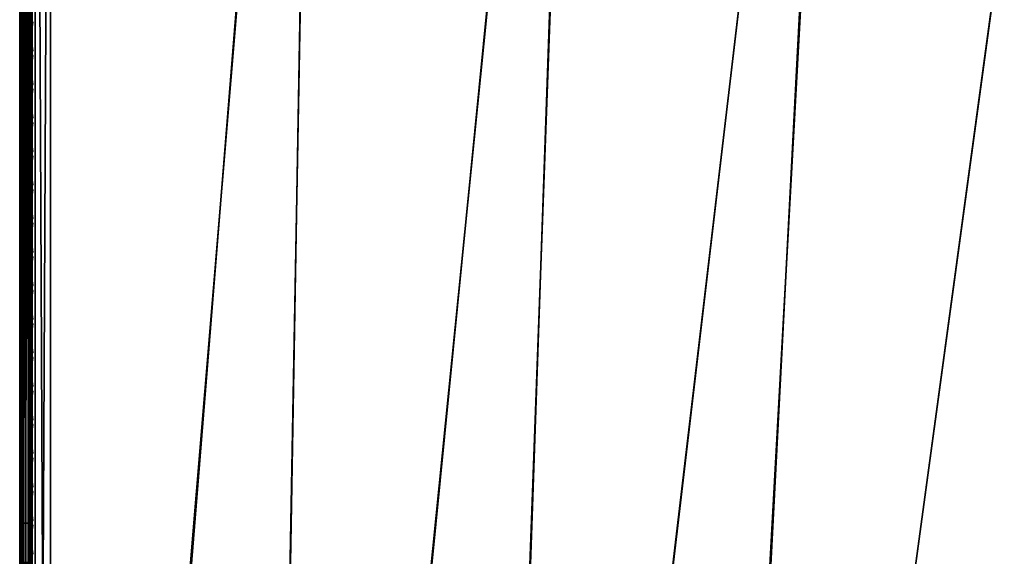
# Model space of a CAD drawing. Header units: inches. Extents: x 0 to 31.9, y -32.8 to 0.
# Tile 22 of 75: x 0 to 8, y -13.3 to -9. Entities that reach past the tile are written whole.
import ezdxf

# ---------------------------------------------------------------- set-up
doc = ezdxf.new("R2010")
doc.units = ezdxf.units.IN
doc.header["$LTSCALE"] = 0.03937
doc.header["$MEASUREMENT"] = 0
for name, color, linetype in [('A-FURN-3-ST', 151, 'Continuous'), ('A-FURN-3-ST-SEAM', 250, 'Continuous'), ('A-FURN-3-STITCH', 15, 'Continuous')]:
    doc.layers.add(name, color=color, linetype=linetype)

msp = doc.modelspace()

# ---------------------------------------------------------------- meshes
at = {"layer": 'A-FURN-3-ST'}
mesh = msp.add_polyface(dxfattribs=at)
corners = [(6.6975, -1.4634, 18), (8.8741, -1.4486, 17.9626), (6.7276, -1.1805, 17.9626), (4.5529, -1.27, 18), (4.5732, -0.9862, 17.9626), (2.4029, -1.1505, 18), (2.4133, -0.8661, 17.9626), (0.2502, -0.8904, 17.9789), (0.2504, -0.6842, 17.9163), (2.423, -0.6011, 17.8528), (0.2505, -0.494, 17.8148), (2.4312, -0.3735, 17.6781), (0.2507, -0.3274, 17.6781), (0.2508, -0.1906, 17.5116), (2.4374, -0.1988, 17.4505), (0.2509, -0.0889, 17.3215), (2.4412, -0.0888, 17.1854), (0.251, -0.0262, 17.1153), (2.4421, -0.0512, 16.9008), (0.251, -0.0049, 16.9008), (6.8094, -0.407, 17.1854), (8.9878, -0.6412, 16.9008), (6.8131, -0.3695, 16.9008), (4.628, -0.2104, 17.1854), (4.6303, -0.1728, 16.9008), (6.798, -0.5164, 17.4505), (4.6204, -0.3201, 17.4505), (6.7796, -0.6903, 17.6781), (4.6081, -0.4945, 17.6781), (6.7556, -0.9168, 17.8528), (4.592, -0.7217, 17.8528), (6.814, -0.3608, 5.5004), (4.6309, -0.164, 5.5004), (2.4424, -0.0424, 5.5004), (0.251, 0.0039, 5.5004), (6.8101, -0.3985, 5.3089), (4.6284, -0.2019, 5.3089), (2.4412, -0.0803, 5.3089), (0.2509, -0.0341, 5.309), (8.9459, -0.938, 5.0381), (6.7612, -0.858, 5), (6.7815, -0.6676, 5.0381), (4.5953, -0.6628, 5), (4.6091, -0.4718, 5.0381), (4.6207, -0.31, 5.1466), (6.7987, -0.5063, 5.1466), (2.4241, -0.5421, 5), (2.4312, -0.3508, 5.0381), (2.4372, -0.1886, 5.1466), (0.25, -0.4961, 5), (0.2504, -0.3047, 5.0381), (0.2507, -0.1424, 5.1466), (8.919, -1.1276, 5), (5.2701, -27.8952, 5), (3.6033, -27.6896, 5), (1.9287, -27.5614, 5), (0.25, -27.5109, 5), (5.3555, -27.3013, 18), (8.8343, -1.7304, 18), (3.6603, -27.0923, 18), (1.9573, -26.962, 18)]
mesh.append_faces([[corners[k] for k in face] for face in [(0, 1, 2), (0, 2, 3), (3, 2, 4), (3, 4, 5), (5, 4, 6), (5, 6, 7), (8, 6, 9), (10, 9, 11), (10, 11, 12), (12, 11, 13), (13, 11, 14), (13, 14, 15), (15, 14, 16), (15, 16, 17), (17, 16, 18), (17, 18, 19), (20, 21, 22), (20, 22, 23), (23, 22, 24), (23, 24, 16), (16, 24, 18), (25, 20, 23, 26), (26, 23, 16, 14), (27, 25, 26, 28), (28, 26, 14, 11), (29, 27, 28, 30), (30, 28, 11, 9), (2, 29, 30, 4), (4, 30, 9, 6), (22, 31, 24), (24, 31, 32), (24, 32, 18), (18, 32, 33), (18, 33, 19), (19, 33, 34), (31, 35, 36), (31, 36, 32), (32, 36, 37), (32, 37, 33), (33, 37, 38), (33, 38, 34), (39, 40, 41), (40, 42, 41), (41, 42, 43), (41, 43, 44, 45), (45, 44, 36, 35), (42, 46, 43), (43, 46, 47), (43, 47, 48, 44), (44, 48, 37, 36), (46, 49, 47), (47, 49, 50), (47, 50, 48), (48, 50, 51), (48, 51, 37), (37, 51, 38), (52, 53, 40), (40, 54, 42), (42, 55, 46), (46, 56, 49), (57, 58, 0), (59, 0, 3), (60, 3, 5)]])
mesh = msp.add_polyface(dxfattribs=at)
corners = [(0.0335, -0.4961, 5.125), (0.125, -27.5109, 5.0335), (0.0335, -27.5109, 5.125), (0, -0.4961, 5.25), (0, -27.5109, 5.25), (0, -27.6065, 5.269), (0.0063, -27.5835, 5.2033), (0.0731, -27.6123, 5.0856), (0.0062, -27.8151, 5.4744), (0.0332, -27.8854, 5.5), (0, -27.7609, 5.5), (0, -27.7418, 5.4043), (0, -27.6876, 5.3232), (0.0062, -27.7609, 5.3249), (0.0062, -27.7979, 5.3961), (0.0062, -27.6519, 5.2291), (0.0062, -27.7122, 5.2704), (0.0728, -27.792, 5.1794), (0.0727, -27.86, 5.2555), (0.0729, -27.7078, 5.1217), (0.1039, -27.6185, 5.0602), (0.1037, -27.7198, 5.0985), (0.1035, -27.8092, 5.1597), (0.0332, -27.8854, 16.9), (0, -27.7609, 16.9), (0, -27.7445, 17.0658), (0.0062, -27.7988, 17.0766), (0.0731, -27.1111, 17.9069), (0.125, -26.9109, 17.9665), (0.0335, -26.9109, 17.875), (0.0063, -27.0875, 17.7881), (0, -26.9109, 17.75), (0, -27.0767, 17.7337), (0.0062, -27.2573, 17.7365), (0, -27.2361, 17.6853), (0.0062, -27.4138, 17.6527), (0, -27.383, 17.6066), (0.0062, -27.5511, 17.5402), (0, -27.5119, 17.501), (0.0062, -27.6635, 17.4029), (0, -27.6175, 17.3722), (0.0062, -27.7472, 17.2464), (0, -27.6961, 17.2253), (0.0727, -27.7641, 17.4701), (0.1034, -27.7858, 17.4847), (0.1035, -27.6551, 17.6443), (0.0728, -27.6366, 17.6257), (0.1036, -27.4956, 17.7751), (0.0729, -27.481, 17.7533), (0.1037, -27.3137, 17.8725), (0.073, -27.3037, 17.8484), (0.1039, -27.1162, 17.9326), (0.0727, -27.8589, 17.2927), (0.0335, -1.1049, 17.875), (0.125, -1.1049, 17.9665), (0, -0.2549, 16.9007), (0, -0.2461, 5.5002), (0, -1.1049, 17.75)]
mesh.append_faces([[corners[k] for k in face] for face in [(0, 1, 2), (3, 2, 4), (5, 4, 6), (6, 4, 2), (6, 2, 7), (7, 2, 1), (8, 9, 10), (8, 10, 11), (12, 13, 11), (11, 13, 14), (11, 14, 8), (5, 15, 12), (12, 15, 16), (12, 16, 13), (13, 16, 17, 18), (15, 5, 6), (15, 6, 7, 19), (19, 7, 20, 21), (19, 21, 22, 17), (17, 16, 15, 19), (10, 23, 24), (25, 24, 26), (26, 24, 23), (27, 28, 29), (27, 29, 30), (30, 29, 31), (30, 31, 32), (30, 32, 33), (33, 32, 34), (33, 34, 35), (35, 34, 36), (35, 36, 37), (37, 36, 38), (37, 38, 39), (39, 38, 40), (39, 40, 41), (41, 40, 42), (41, 42, 26), (26, 42, 25), (43, 44, 45, 46), (46, 45, 47, 48), (48, 47, 49, 50), (50, 49, 51, 27), (41, 52, 43, 39), (39, 43, 46, 37), (37, 46, 48, 35), (35, 48, 50, 33), (33, 50, 27, 30), (53, 31, 29), (54, 29, 28), (5, 12, 4), (4, 12, 11), (4, 11, 10), (24, 55, 10), (10, 56, 4), (25, 31, 24), (24, 31, 57), (25, 42, 31), (31, 42, 40), (31, 40, 38), (38, 36, 31), (31, 36, 34), (31, 34, 32)]])
mesh = msp.add_polyface(dxfattribs=at)
corners = [(0.2502, -0.8904, 17.9789), (2.4133, -0.8661, 17.9626), (0.2504, -0.6842, 17.9163), (2.423, -0.6011, 17.8528), (0.2505, -0.494, 17.8148), (0.25, -1.1049, 18), (2.4029, -1.1505, 18), (0.25, -0.4961, 5), (0.25, -27.5109, 5), (0.125, -0.4961, 5.0335), (0.125, -27.5109, 5.0335), (0.0335, -0.4961, 5.125), (0.0335, -27.5109, 5.125), (0, -0.4961, 5.25), (0.1042, -0.3227, 5.0815), (0.1736, -0.3093, 5.0492), (0.2504, -0.3047, 5.0381), (0.0734, -0.3327, 5.1056), (0.0063, -0.3791, 5.2177), (0, -0.4004, 5.2691), (0, -0.9391, 17.7337), (0, -1.1049, 17.75), (0.0063, -0.9283, 17.7881), (0.0335, -1.1049, 17.875), (0.0733, -0.9047, 17.9071), (0.125, -1.1049, 17.9665), (0.1041, -0.8996, 17.9328), (0.1734, -0.8927, 17.9671), (0.1736, -0.6888, 17.9052), (0.1042, -0.7021, 17.8729), (0.1737, -0.5007, 17.8048), (0.1042, -0.5201, 17.7758), (0.1738, -0.3358, 17.6697), (0.1043, -0.3605, 17.6449), (0.2507, -0.3274, 17.6781), (0.0063, -0.3522, 17.4035), (0, -0.3984, 17.3726), (0.0063, -0.4648, 17.5406), (0, -0.5041, 17.5012), (0.0063, -0.602, 17.6531), (0, -0.6329, 17.6069), (0.0063, -0.7586, 17.7366), (0, -0.7798, 17.6853), (0.0734, -0.7121, 17.8487), (0.0734, -0.5346, 17.754), (0.0735, -0.379, 17.6265), (0.0735, -0.2512, 17.471), (0, -26.9109, 17.75), (0.0335, -26.9109, 17.875), (0.125, -26.9109, 17.9665), (0, -27.5109, 5.25), (0, -0.2461, 5.5002), (0, -0.2651, 5.4045), (0, -0.3193, 5.3233), (0, -27.7609, 5.5), (0, -0.2549, 16.9007), (0, -27.7609, 16.9), (0, -0.2713, 17.0664), (0, -0.3198, 17.2257), (0.25, -26.9109, 18)]
mesh.append_faces([[corners[k] for k in face] for face in [(0, 1, 2), (2, 3, 4), (0, 5, 6), (7, 8, 9), (9, 10, 11), (11, 12, 13), (14, 15, 9), (9, 15, 7), (7, 15, 16), (14, 9, 17), (17, 9, 11), (17, 11, 18), (18, 11, 13), (18, 13, 19), (20, 21, 22), (22, 21, 23), (22, 23, 24), (24, 23, 25), (24, 25, 26), (26, 25, 27), (26, 27, 28, 29), (29, 28, 30, 31), (31, 30, 32, 33), (34, 32, 4), (4, 32, 30), (4, 30, 2), (2, 30, 28), (2, 28, 0), (0, 28, 27), (0, 27, 5), (5, 27, 25), (35, 36, 37), (37, 36, 38), (37, 38, 39), (39, 38, 40), (39, 40, 41), (41, 40, 42), (41, 42, 22), (22, 42, 20), (41, 22, 24, 43), (43, 24, 26, 29), (43, 29, 31, 44), (44, 31, 33, 45), (41, 43, 44, 39), (39, 44, 45, 37), (37, 45, 46, 35), (21, 47, 23), (23, 48, 25), (25, 49, 5), (50, 51, 13), (13, 52, 53), (54, 55, 51), (56, 21, 55), (55, 21, 57), (57, 21, 58), (58, 21, 36), (36, 21, 38), (38, 21, 40), (40, 21, 42), (42, 21, 20), (53, 19, 13), (59, 6, 5)]])
mesh = msp.add_polyface(dxfattribs=at)
corners = [(15.1718, -2.9693, 18), (15.2407, -2.6932, 17.9626), (13.0739, -2.4838, 18), (13.1332, -2.2055, 17.9626), (10.9605, -2.0707, 18), (11.0101, -1.7904, 17.9626), (8.8343, -1.7304, 18), (8.8741, -1.4486, 17.9626), (6.6975, -1.4634, 18), (13.295, -1.4447, 17.1854), (15.438, -1.902, 16.9008), (13.3028, -1.4079, 16.9008), (11.1455, -1.0245, 17.1854), (11.1519, -0.9874, 16.9008), (8.9828, -0.6785, 17.1854), (8.9878, -0.6412, 16.9008), (6.8094, -0.407, 17.1854), (15.4023, -2.0453, 17.4505), (15.4289, -1.9385, 17.1854), (13.2722, -1.5523, 17.4505), (11.1264, -1.1329, 17.4505), (8.9675, -0.7874, 17.4505), (6.798, -0.5164, 17.4505), (15.36, -2.2149, 17.6781), (13.2358, -1.7233, 17.6781), (11.096, -1.305, 17.6781), (8.9431, -0.9605, 17.6781), (6.7796, -0.6903, 17.6781), (15.3049, -2.4359, 17.8528), (13.1884, -1.9461, 17.8528), (11.0564, -1.5293, 17.8528), (8.9113, -1.1861, 17.8528), (6.7556, -0.9168, 17.8528), (6.7276, -1.1805, 17.9626), (15.4401, -1.8935, 5.5004), (13.3046, -1.3993, 5.5004), (11.1534, -0.9788, 5.5004), (8.989, -0.6325, 5.5004), (6.8131, -0.3695, 16.9008), (6.814, -0.3608, 5.5004), (13.2967, -1.4364, 5.3089), (15.4309, -1.9303, 5.3089), (15.4047, -2.0354, 5.1466), (13.2742, -1.5424, 5.1466), (15.3654, -2.1929, 5.0381), (13.2404, -1.7011, 5.0381), (13.2005, -1.8883, 5), (15.3191, -2.3786, 5), (11.0663, -1.4711, 5), (11.0997, -1.2826, 5.0381), (11.128, -1.1229, 5.1466), (11.1468, -1.0162, 5.3089), (8.9838, -0.6701, 5.3089), (6.8101, -0.3985, 5.3089), (8.919, -1.1276, 5), (8.9459, -0.938, 5.0381), (8.9686, -0.7774, 5.1466), (6.7612, -0.858, 5), (6.7815, -0.6676, 5.0381), (6.7987, -0.5063, 5.1466), (8.5662, -28.5369, 5), (6.9256, -28.1779, 5), (5.2701, -27.8952, 5), (7.0392, -27.5887, 18), (5.3555, -27.3013, 18)]
mesh.append_faces([[corners[k] for k in face] for face in [(0, 1, 2), (2, 1, 3), (2, 3, 4), (4, 3, 5), (4, 5, 6), (6, 5, 7), (6, 7, 8), (9, 10, 11), (9, 11, 12), (12, 11, 13), (12, 13, 14), (14, 13, 15), (14, 15, 16), (17, 18, 9, 19), (19, 9, 12, 20), (20, 12, 14, 21), (21, 14, 16, 22), (23, 17, 19, 24), (24, 19, 20, 25), (25, 20, 21, 26), (26, 21, 22, 27), (28, 23, 24, 29), (29, 24, 25, 30), (30, 25, 26, 31), (31, 26, 27, 32), (1, 28, 29, 3), (3, 29, 30, 5), (5, 30, 31, 7), (7, 31, 32, 33), (11, 34, 35), (11, 35, 13), (13, 35, 36), (13, 36, 15), (15, 36, 37), (15, 37, 38), (38, 37, 39), (40, 41, 42, 43), (43, 42, 44, 45), (45, 44, 46), (46, 44, 47), (46, 48, 45), (45, 48, 49), (45, 49, 50, 43), (43, 50, 51, 40), (40, 51, 35), (35, 51, 36), (36, 51, 52), (36, 52, 37), (37, 52, 53), (37, 53, 39), (48, 54, 49), (49, 54, 55), (49, 55, 56, 50), (50, 56, 52, 51), (54, 57, 55), (55, 58, 59, 56), (56, 59, 53, 52), (35, 34, 40), (47, 60, 46), (46, 61, 48), (48, 62, 54), (63, 2, 4), (64, 4, 6)]])
mesh = msp.add_polyface(dxfattribs=at)
corners = [(13.2005, -1.8883, 5), (8.5662, -28.5369, 5), (6.9256, -28.1779, 5), (11.0663, -1.4711, 5), (5.2701, -27.8952, 5), (6.7612, -0.858, 5), (3.6033, -27.6896, 5), (4.5953, -0.6628, 5), (1.9287, -27.5614, 5), (2.4241, -0.5421, 5), (0.25, -27.5109, 5), (0.125, -0.4961, 5.0335), (0.125, -27.5109, 5.0335), (0.0731, -27.6123, 5.0856), (0.1039, -27.6185, 5.0602), (0.173, -27.6268, 5.0261), (0.1727, -27.736, 5.0674), (0.1037, -27.7198, 5.0985), (0.1725, -27.8324, 5.1333), (0.1035, -27.8092, 5.1597), (0.2493, -27.7022, 5.0381), (0.2488, -27.8644, 5.1464), (0.1034, -27.7858, 17.4847), (0.1722, -27.815, 17.5042), (0.1724, -27.6799, 17.6691), (0.1035, -27.6551, 17.6443), (0.1726, -27.5151, 17.8043), (0.1036, -27.4956, 17.7751), (0.1728, -27.3271, 17.9049), (0.1037, -27.3137, 17.8725), (0.1731, -27.1231, 17.9669), (0.1039, -27.1162, 17.9326), (0.125, -26.9109, 17.9665), (0.25, -26.9109, 18), (0.2497, -27.1254, 17.9788), (0.2493, -27.3318, 17.9162), (0.249, -27.5219, 17.8145), (0.2488, -27.6887, 17.6778), (0.2486, -27.8253, 17.5111), (0.0731, -27.1111, 17.9069), (0.25, -1.1049, 18), (7.9526, -28.0702, 17.9625), (7.0392, -27.5887, 18), (6.4294, -27.7645, 17.9625), (5.3555, -27.3013, 18), (4.8945, -27.5238, 17.9625), (3.6603, -27.0923, 18), (3.3508, -27.3486, 17.9625), (1.9573, -26.962, 18), (1.8011, -27.2391, 17.9625), (1.788, -27.5041, 17.8526), (1.7768, -27.7316, 17.6778), (1.7682, -27.9062, 17.45), (3.3056, -27.8396, 17.6778), (3.3265, -27.6128, 17.8526), (4.8285, -28.0125, 17.6778), (4.859, -27.7868, 17.8526), (6.3827, -28.0257, 17.8526), (3.5845, -27.88, 5.0381), (1.9189, -27.7524, 5.0381), (8.7077, -27.9539, 18), (13.0739, -2.4838, 18), (10.9605, -2.0707, 18), (6.6975, -1.4634, 18), (4.5529, -1.27, 18), (2.4029, -1.1505, 18)]
mesh.append_faces([[corners[k] for k in face] for face in [(0, 1, 2), (3, 2, 4), (5, 4, 6), (7, 6, 8), (9, 8, 10), (11, 10, 12), (13, 12, 14), (14, 12, 15), (14, 15, 16, 17), (17, 16, 18, 19), (12, 10, 15), (15, 10, 20), (15, 20, 16), (16, 20, 21), (16, 21, 18), (22, 23, 24, 25), (25, 24, 26, 27), (27, 26, 28, 29), (29, 28, 30, 31), (31, 30, 32), (32, 30, 33), (33, 30, 34), (34, 30, 35), (35, 30, 28), (35, 28, 36), (36, 28, 26), (36, 26, 37), (37, 26, 24), (37, 24, 38), (38, 24, 23), (31, 32, 39), (40, 32, 33), (41, 42, 43), (43, 42, 44), (43, 44, 45), (45, 44, 46), (45, 46, 47), (47, 46, 48), (47, 48, 49), (49, 48, 34), (49, 34, 35), (48, 33, 34), (49, 35, 50), (50, 35, 36), (50, 36, 51), (51, 36, 37), (51, 37, 38), (51, 38, 52), (51, 53, 54, 50), (50, 54, 47, 49), (53, 55, 56, 54), (54, 56, 45, 47), (56, 57, 43, 45), (6, 58, 59), (6, 59, 8), (8, 59, 20), (8, 20, 10), (59, 21, 20), (60, 61, 42), (42, 62, 44), (44, 63, 46), (46, 64, 48), (48, 65, 33)]])
at = {"layer": 'A-FURN-3-ST-SEAM'}
mesh = msp.add_polyface(dxfattribs=at)
corners = [(0.0962, -17.3859, 17.9191), (0.1, -22.1479, 17.9), (0.1, -17.3859, 17.9), (0.0965, -26.91, 17.8826), (0.1, -26.91, 17.9), (0.0965, -27.0047, 17.878), (0.1, -27.0064, 17.8952), (0.1, -27.0951, 17.8825), (0.0965, -27.0999, 17.8639), (0.1, -27.1032, 17.881), (0.1, -27.2772, 17.8301), (0.0965, -27.286, 17.8078), (0.1, -27.2927, 17.8239), (0.1, -13.0301, 17.9), (0.0962, -13.0301, 17.9191), (0.0962, -17.3859, 17.8809), (0.1, -1.1034, 17.9), (0.0965, -1.1034, 17.8826), (0.0965, -0.1207, 16.9008), (0.1, -0.0946, 5.5003), (0.1, -0.099, 11.2005), (0.1, -0.1034, 16.9008), (0.0965, -0.1374, 17.0797), (0.1, -0.1203, 17.0828), (0.0965, -0.1899, 17.2623), (0.1, -0.1738, 17.2687), (0.0965, -0.2812, 17.4381), (0.1, -0.2667, 17.4476), (0.0965, -0.4088, 17.595), (0.1, -0.3966, 17.6073), (0.0965, -0.5659, 17.7223), (0.1, -0.5565, 17.7369), (0.0965, -0.7418, 17.8137), (0.1, -0.7354, 17.8298), (0.0965, -0.9243, 17.866), (0.1, -0.9213, 17.8831), (23.1228, -23.5631, 17.8538), (18.357, -31.8091, 17.8563), (23.1087, -23.555, 17.8646), (18.345, -31.8022, 17.8675), (23.0993, -23.5495, 17.8809), (20.715, -27.6717, 17.9), (23.096, -23.5476, 17.9), (23.1393, -23.5727, 17.85), (18.3715, -31.8174, 17.8505), (23.1793, -23.5957, 17.9192), (18.4203, -31.8456, 17.9045), (23.1826, -23.5976, 17.9), (18.4189, -31.8448, 17.8868), (23.1793, -23.5957, 17.8809), (23.1699, -23.5903, 17.8647), (18.4008, -31.8344, 17.8588), (23.1559, -23.5822, 17.8538), (18.3868, -31.8263, 17.8515), (23.1699, -23.5903, 17.9354), (18.4161, -31.8432, 17.9217), (23.1559, -23.5822, 17.9462), (18.4071, -31.838, 17.9362), (23.1393, -23.5726, 17.95), (18.3942, -31.8306, 17.9459), (23.1227, -23.5631, 17.9462), (18.3638, -31.813, 17.9472), (23.1087, -23.555, 17.9354), (18.3502, -31.8052, 17.939), (23.0993, -23.5495, 17.9191), (18.3401, -31.7993, 17.9255), (25.2772, -19.7773, 17.8809), (25.2866, -19.7827, 17.8646), (25.3007, -19.7909, 17.8538), (25.3172, -19.8004, 17.85), (25.3338, -19.81, 17.8538), (25.3478, -19.8181, 17.8647), (25.3572, -19.8235, 17.8809), (25.3605, -19.8254, 17.9), (25.3572, -19.8235, 17.9192), (25.3478, -19.8181, 17.9354), (25.3338, -19.81, 17.9462), (25.3172, -19.8004, 17.95), (25.3006, -19.7908, 17.9462), (25.2866, -19.7827, 17.9354), (25.2772, -19.7773, 17.9191), (25.2739, -19.7754, 17.9)]
mesh.append_faces([[corners[k] for k in face] for face in [(0, 1, 2), (3, 2, 1), (3, 1, 4), (5, 4, 6), (5, 6, 7), (8, 7, 9), (8, 9, 10), (11, 10, 12), (13, 14, 2), (15, 13, 2), (16, 13, 17), (16, 14, 13), (18, 19, 20), (18, 20, 21), (22, 21, 23), (24, 23, 25), (26, 25, 27), (28, 27, 29), (30, 29, 31), (32, 31, 33), (34, 33, 35), (17, 35, 16), (36, 37, 38), (38, 39, 40), (41, 42, 40), (36, 43, 44), (45, 46, 47), (47, 48, 49), (49, 48, 50), (50, 51, 52), (52, 53, 43), (45, 54, 55), (54, 56, 57), (56, 58, 59), (58, 60, 61), (60, 62, 63), (62, 64, 65), (64, 42, 41), (42, 66, 40), (40, 67, 38), (38, 68, 36), (36, 69, 43), (43, 70, 52), (52, 71, 50), (50, 72, 49), (49, 73, 47), (47, 74, 45), (45, 75, 54), (54, 76, 56), (56, 77, 58), (58, 78, 60), (60, 79, 62), (62, 80, 64), (64, 81, 42)]])
mesh = msp.add_polyface(dxfattribs=at)
corners = [(0.0655, -1.1034, 17.9472), (0.0691, -13.0301, 17.9462), (0.0812, -1.1034, 17.939), (0.0854, -13.0301, 17.9354), (0.0929, -1.1034, 17.9255), (0.0962, -13.0301, 17.9191), (0.1, -1.1034, 17.9), (0.0929, -0.9165, 17.9082), (0.1, -0.9213, 17.8831), (0.0929, -0.726, 17.8536), (0.1, -0.7354, 17.8298), (0.0929, -0.5425, 17.7582), (0.1, -0.5565, 17.7369), (0.0655, -0.5307, 17.7763), (0.0304, -0.5314, 17.7752), (0.0304, -0.7185, 17.8725), (0.0655, -0.718, 17.8737), (0.0304, -0.9128, 17.9282), (0.0655, -0.9125, 17.9294), (0.0304, -1.1034, 17.9459), (0.0155, -0.5367, 17.7671), (0.0155, -0.7221, 17.8635), (0.0155, -0.9145, 17.9187), (0.0155, -1.1034, 17.9362), (0.0051, -0.5446, 17.755), (0.0051, -0.7274, 17.85), (0.0051, -0.9172, 17.9044), (0.0051, -1.1034, 17.9217), (0.0019, -0.5637, 17.7258), (0.0228, -0.579, 17.7024), (0.0228, -0.7505, 17.7915), (0.0019, -0.7402, 17.8176), (0.0228, -0.9286, 17.8426), (0.0019, -0.9235, 17.8701), (0.0228, -1.1034, 17.8588), (0.0019, -1.1034, 17.8868), (0.0228, -0.4257, 17.5781), (0.039, -0.4308, 17.5729), (0.039, -0.583, 17.6962), (0.039, -0.7532, 17.7847), (0.039, -0.93, 17.8354), (0.039, -1.1034, 17.8515), (0.0567, -0.4316, 17.5722), (0.0567, -0.5835, 17.6954), (0.0567, -0.7536, 17.7838), (0.0567, -0.9301, 17.8344), (0.0567, -1.1034, 17.8505), (0.0872, -0.5742, 17.7097), (0.0965, -0.5659, 17.7223), (0.0965, -0.7418, 17.8137), (0.0872, -0.7473, 17.7996), (0.0965, -0.9243, 17.866), (0.0872, -0.927, 17.8512), (0.0965, -1.1034, 17.8826), (0.0872, -1.1034, 17.8675), (0.0812, -0.914, 17.9214), (0.0812, -0.721, 17.8661), (0.0812, -0.5351, 17.7695), (0.0003, -1.1034, 17.9045), (0.0003, -0.9203, 17.8875), (0.0734, -1.1034, 17.8563), (0.0734, -0.9291, 17.8401), (0.0003, -0.7337, 17.834), (0.0003, -0.554, 17.7406), (0.0734, -0.7515, 17.7891), (0.0734, -0.5804, 17.7002), (0.0734, -0.4275, 17.5763)]
mesh.append_faces([[corners[k] for k in face] for face in [(0, 1, 2), (2, 3, 4), (4, 5, 6), (4, 6, 7), (7, 6, 8), (7, 8, 9), (9, 8, 10), (9, 10, 11), (11, 10, 12), (13, 14, 15, 16), (16, 15, 17, 18), (18, 17, 19, 0), (14, 20, 21, 15), (15, 21, 22, 17), (17, 22, 23, 19), (20, 24, 25, 21), (21, 25, 26, 22), (22, 26, 27, 23), (28, 29, 30, 31), (31, 30, 32, 33), (33, 32, 34, 35), (36, 37, 38, 29), (29, 38, 39, 30), (30, 39, 40, 32), (32, 40, 41, 34), (37, 42, 43, 38), (38, 43, 44, 39), (39, 44, 45, 40), (40, 45, 46, 41), (47, 48, 49, 50), (50, 49, 51, 52), (52, 51, 53, 54), (48, 12, 49), (49, 10, 51), (51, 8, 53), (2, 4, 7, 55), (55, 7, 9, 56), (56, 9, 11, 57), (18, 0, 2, 55), (33, 35, 58, 59), (59, 58, 27, 26), (52, 54, 60, 61), (61, 60, 46, 45), (18, 55, 56, 16), (16, 56, 57, 13), (59, 26, 25, 62), (62, 25, 24, 63), (33, 59, 62, 31), (31, 62, 63, 28), (61, 45, 44, 64), (64, 44, 43, 65), (65, 43, 42, 66), (52, 61, 64, 50), (50, 64, 65, 47)]])
mesh = msp.add_polyface(dxfattribs=at)
corners = [(0.0962, -17.3859, 17.9191), (0.0962, -13.0301, 17.9191), (0.0854, -13.0301, 17.9354), (0.0854, -17.3859, 17.9354), (0.0691, -13.0301, 17.9462), (0.0691, -17.3859, 17.9462), (0.05, -13.0301, 17.95), (0.05, -17.3859, 17.95), (0.0309, -13.0301, 17.9462), (0.0309, -17.3859, 17.9462), (0.0147, -13.0301, 17.9354), (0.0147, -17.3859, 17.9354), (0.0038, -13.0301, 17.9192), (0.0038, -17.3859, 17.9192), (0, -13.0301, 17.9), (0, -17.3859, 17.9), (0.0038, -13.0301, 17.8809), (0.0038, -17.3859, 17.8809), (0.0146, -13.0301, 17.8647), (0.0146, -17.3859, 17.8647), (0.0308, -13.0301, 17.8538), (0.0308, -17.3859, 17.8538), (0.05, -13.0301, 17.85), (0.05, -17.3859, 17.85), (0.0691, -13.0301, 17.8538), (0.0691, -17.3859, 17.8538), (0.0854, -13.0301, 17.8646), (0.0854, -17.3859, 17.8646), (0.0962, -13.0301, 17.8809), (0.0962, -17.3859, 17.8809), (0.1, -13.0301, 17.9), (0.0965, -1.1034, 17.8826), (0.0872, -1.1034, 17.8675), (0.0734, -1.1034, 17.8563), (0.0567, -1.1034, 17.8505), (0.039, -1.1034, 17.8515), (0.0228, -1.1034, 17.8588), (0.0019, -1.1034, 17.8868), (0.0003, -1.1034, 17.9045), (0.0051, -1.1034, 17.9217), (0.0155, -1.1034, 17.9362), (0.0304, -1.1034, 17.9459), (0.0655, -1.1034, 17.9472), (0.0812, -1.1034, 17.939), (0.0929, -1.1034, 17.9255)]
mesh.append_faces([[corners[k] for k in face] for face in [(0, 1, 2), (0, 2, 3), (3, 2, 4), (3, 4, 5), (5, 4, 6), (7, 6, 8), (9, 8, 10), (9, 10, 11), (11, 10, 12), (11, 12, 13), (13, 12, 14), (13, 14, 15), (15, 14, 16), (15, 16, 17), (17, 16, 18), (17, 18, 19), (19, 18, 20), (19, 20, 21), (21, 20, 22), (21, 22, 23), (23, 22, 24), (23, 24, 25), (25, 24, 26), (25, 26, 27), (27, 26, 28), (27, 28, 29), (29, 28, 30), (31, 30, 28), (31, 28, 32), (32, 28, 26), (32, 26, 33), (33, 26, 24), (33, 24, 34), (34, 24, 22), (34, 22, 35), (35, 22, 20), (35, 20, 36), (36, 20, 18), (36, 18, 37), (37, 18, 16), (37, 16, 14), (37, 14, 38), (38, 14, 12), (38, 12, 39), (39, 12, 10), (39, 10, 40), (40, 10, 8), (40, 8, 41), (41, 8, 6), (41, 6, 42), (42, 6, 4), (43, 4, 2), (44, 2, 1)]])
mesh = msp.add_polyface(dxfattribs=at)
corners = [(0.1, -27.0064, 17.8952), (0.0929, -27.0088, 17.9207), (0.1, -27.0951, 17.8825), (0.1, -26.91, 17.9), (0.0929, -26.91, 17.9255), (0.1, -22.1479, 17.9), (0.0962, -17.3859, 17.9191), (0.0854, -17.3859, 17.9354), (0.0812, -26.91, 17.939), (0.0812, -27.0101, 17.9341), (0.0691, -17.3859, 17.9462), (0.0655, -26.91, 17.9472), (0.0655, -27.0109, 17.9422), (0.05, -17.3859, 17.95), (0.0304, -26.91, 17.9459), (0.0304, -27.0108, 17.9409), (0.0309, -17.3859, 17.9462), (0.0155, -26.91, 17.9362), (0.0155, -27.0099, 17.9312), (0.0147, -17.3859, 17.9354), (0.0051, -26.91, 17.9217), (0.0051, -27.0085, 17.9168), (0.0038, -17.3859, 17.9192), (0.0003, -26.91, 17.9045), (0.0003, -27.0068, 17.8997), (0.0734, -27.0948, 17.8381), (0.0567, -27.0937, 17.8324), (0.0567, -27.0016, 17.8459), (0.0734, -27.0022, 17.8517), (0.0567, -26.91, 17.8505), (0.0734, -26.91, 17.8563), (0.0691, -17.3859, 17.8538), (0.05, -17.3859, 17.85), (0.039, -26.91, 17.8515), (0.0308, -17.3859, 17.8538), (0.0228, -26.91, 17.8588), (0.0146, -17.3859, 17.8647), (0.0019, -26.91, 17.8868), (0.0038, -17.3859, 17.8809), (0, -17.3859, 17.9), (0.0854, -17.3859, 17.8646), (0.0872, -26.91, 17.8675), (0.0872, -27.0033, 17.8629), (0.0872, -27.097, 17.8491), (0.0965, -27.0047, 17.878), (0.0965, -26.91, 17.8826), (0.0962, -17.3859, 17.8809), (0.1, -17.3859, 17.9), (0.0019, -27.0051, 17.8821), (0.0228, -27.0024, 17.8542), (0.039, -27.0939, 17.8334), (0.0228, -27.0953, 17.8406), (0.039, -27.0017, 17.847), (0.0962, -13.0301, 17.9191), (0.05, -13.0301, 17.95), (0.0309, -13.0301, 17.9462)]
mesh.append_faces([[corners[k] for k in face] for face in [(0, 1, 2), (0, 3, 4), (4, 3, 5), (4, 5, 6), (6, 7, 4), (4, 7, 8), (4, 8, 9, 1), (7, 10, 8), (8, 10, 11), (8, 11, 12, 9), (10, 13, 11), (11, 13, 14), (11, 14, 15, 12), (13, 16, 14), (14, 16, 17), (14, 17, 18, 15), (16, 19, 17), (17, 19, 20), (17, 20, 21, 18), (19, 22, 20), (20, 22, 23), (20, 23, 24, 21), (25, 26, 27, 28), (28, 27, 29, 30), (30, 29, 31), (31, 29, 32), (32, 29, 33), (32, 33, 34), (34, 33, 35), (34, 35, 36), (36, 35, 37), (36, 37, 38), (38, 37, 39), (39, 37, 23), (39, 23, 22), (31, 40, 30), (30, 40, 41), (30, 41, 42, 28), (28, 42, 43, 25), (44, 42, 41, 45), (45, 41, 46), (46, 41, 40), (46, 47, 45), (45, 3, 44), (1, 0, 4), (48, 24, 23, 37), (49, 48, 37, 35), (50, 51, 49, 52), (52, 49, 35, 33), (26, 50, 52, 27), (27, 52, 33, 29), (47, 53, 6), (10, 54, 13), (13, 55, 16)]])
at = {"layer": 'A-FURN-3-STITCH'}
mesh = msp.add_polymesh((7, 4), dxfattribs=at)
for k, corner in enumerate([(0.1007, -9.2072, 17.9499), (0.1028, -9.2071, 17.9514), (0.1071, -9.2071, 17.9543), (0.1093, -9.2071, 17.9558), (0.0964, -9.1687, 17.9556), (0.096, -9.1686, 17.9608), (0.1003, -9.1686, 17.9637), (0.105, -9.1686, 17.9615), (0.0938, -9.1298, 17.9588), (0.0934, -9.1297, 17.964), (0.0977, -9.1297, 17.9669), (0.1024, -9.1297, 17.9646), (0.0929, -9.0907, 17.9594), (0.0926, -9.0907, 17.9646), (0.0969, -9.0906, 17.9675), (0.1016, -9.0906, 17.9652), (0.0938, -9.0517, 17.9575), (0.0934, -9.0516, 17.9627), (0.0977, -9.0516, 17.9656), (0.1024, -9.0516, 17.9633), (0.0964, -9.0129, 17.953), (0.096, -9.0128, 17.9582), (0.1003, -9.0128, 17.9611), (0.105, -9.0128, 17.9589), (0.1007, -8.9747, 17.9461), (0.1028, -8.9747, 17.9476), (0.1071, -8.9746, 17.9505), (0.1093, -8.9746, 17.9519)]):
    mesh.set_mesh_vertex(divmod(k, 4), corner)
mesh = msp.add_polymesh((7, 4), dxfattribs=at)
for k, corner in enumerate([(0.1007, -9.4787, 17.9499), (0.1028, -9.4787, 17.9514), (0.1071, -9.4786, 17.9543), (0.1093, -9.4786, 17.9558), (0.0964, -9.4402, 17.9556), (0.096, -9.4402, 17.9608), (0.1003, -9.4401, 17.9637), (0.105, -9.4401, 17.9615), (0.0938, -9.4014, 17.9588), (0.0934, -9.4013, 17.964), (0.0977, -9.4012, 17.9669), (0.1024, -9.4013, 17.9646), (0.0929, -9.3623, 17.9594), (0.0926, -9.3622, 17.9646), (0.0969, -9.3621, 17.9675), (0.1016, -9.3622, 17.9652), (0.0938, -9.3232, 17.9575), (0.0934, -9.3231, 17.9627), (0.0977, -9.3231, 17.9656), (0.1024, -9.3231, 17.9633), (0.0964, -9.2845, 17.953), (0.096, -9.2844, 17.9582), (0.1003, -9.2843, 17.9611), (0.105, -9.2844, 17.9589), (0.1007, -9.2462, 17.9461), (0.1028, -9.2462, 17.9476), (0.1071, -9.2461, 17.9505), (0.1093, -9.2461, 17.9519)]):
    mesh.set_mesh_vertex(divmod(k, 4), corner)
mesh = msp.add_polymesh((7, 4), dxfattribs=at)
for k, corner in enumerate([(0.1007, -9.7502, 17.9499), (0.1028, -9.7502, 17.9514), (0.1071, -9.7502, 17.9543), (0.1093, -9.7501, 17.9558), (0.0964, -9.7118, 17.9556), (0.096, -9.7117, 17.9608), (0.1003, -9.7116, 17.9637), (0.105, -9.7117, 17.9615), (0.0938, -9.6729, 17.9588), (0.0934, -9.6728, 17.964), (0.0977, -9.6727, 17.9669), (0.1024, -9.6728, 17.9646), (0.0929, -9.6338, 17.9594), (0.0926, -9.6337, 17.9646), (0.0969, -9.6337, 17.9675), (0.1016, -9.6337, 17.9652), (0.0938, -9.5948, 17.9575), (0.0934, -9.5947, 17.9627), (0.0977, -9.5946, 17.9656), (0.1024, -9.5947, 17.9633), (0.0964, -9.556, 17.953), (0.096, -9.5559, 17.9582), (0.1003, -9.5559, 17.9611), (0.105, -9.5559, 17.9589), (0.1007, -9.5177, 17.9461), (0.1028, -9.5177, 17.9476), (0.1071, -9.5177, 17.9505), (0.1093, -9.5177, 17.9519)]):
    mesh.set_mesh_vertex(divmod(k, 4), corner)
mesh = msp.add_polymesh((7, 4), dxfattribs=at)
for k, corner in enumerate([(0.1007, -10.0218, 17.9499), (0.1028, -10.0217, 17.9514), (0.1071, -10.0217, 17.9543), (0.1093, -10.0217, 17.9558), (0.0964, -9.9833, 17.9556), (0.096, -9.9832, 17.9608), (0.1003, -9.9832, 17.9637), (0.105, -9.9832, 17.9615), (0.0938, -9.9444, 17.9588), (0.0934, -9.9443, 17.964), (0.0977, -9.9443, 17.9669), (0.1024, -9.9443, 17.9646), (0.0929, -9.9053, 17.9594), (0.0926, -9.9052, 17.9646), (0.0969, -9.9052, 17.9675), (0.1016, -9.9052, 17.9652), (0.0938, -9.8663, 17.9575), (0.0934, -9.8662, 17.9627), (0.0977, -9.8661, 17.9656), (0.1024, -9.8662, 17.9633), (0.0964, -9.8275, 17.953), (0.096, -9.8274, 17.9582), (0.1003, -9.8274, 17.9611), (0.105, -9.8274, 17.9589), (0.1007, -9.7893, 17.9461), (0.1028, -9.7893, 17.9476), (0.1071, -9.7892, 17.9505), (0.1093, -9.7892, 17.9519)]):
    mesh.set_mesh_vertex(divmod(k, 4), corner)
mesh = msp.add_polymesh((7, 4), dxfattribs=at)
for k, corner in enumerate([(0.1007, -10.2933, 17.9499), (0.1028, -10.2933, 17.9514), (0.1071, -10.2932, 17.9543), (0.1093, -10.2932, 17.9558), (0.0964, -10.2548, 17.9556), (0.096, -10.2547, 17.9608), (0.1003, -10.2547, 17.9637), (0.105, -10.2547, 17.9615), (0.0938, -10.2159, 17.9588), (0.0934, -10.2159, 17.964), (0.0977, -10.2158, 17.9669), (0.1024, -10.2158, 17.9646), (0.0929, -10.1769, 17.9594), (0.0926, -10.1768, 17.9646), (0.0969, -10.1767, 17.9675), (0.1016, -10.1768, 17.9652), (0.0938, -10.1378, 17.9575), (0.0934, -10.1377, 17.9627), (0.0977, -10.1377, 17.9656), (0.1024, -10.1377, 17.9633), (0.0964, -10.099, 17.953), (0.096, -10.099, 17.9582), (0.1003, -10.0989, 17.9611), (0.105, -10.099, 17.9589), (0.1007, -10.0608, 17.9461), (0.1028, -10.0608, 17.9476), (0.1071, -10.0607, 17.9505), (0.1093, -10.0607, 17.9519)]):
    mesh.set_mesh_vertex(divmod(k, 4), corner)
mesh = msp.add_polymesh((7, 4), dxfattribs=at)
for k, corner in enumerate([(0.1007, -10.5648, 17.9499), (0.1028, -10.5648, 17.9514), (0.1071, -10.5647, 17.9543), (0.1093, -10.5647, 17.9558), (0.0964, -10.5264, 17.9556), (0.096, -10.5263, 17.9608), (0.1003, -10.5262, 17.9637), (0.105, -10.5263, 17.9615), (0.0938, -10.4875, 17.9588), (0.0934, -10.4874, 17.964), (0.0977, -10.4873, 17.9669), (0.1024, -10.4874, 17.9646), (0.0929, -10.4484, 17.9594), (0.0926, -10.4483, 17.9646), (0.0969, -10.4483, 17.9675), (0.1016, -10.4483, 17.9652), (0.0938, -10.4093, 17.9575), (0.0934, -10.4093, 17.9627), (0.0977, -10.4092, 17.9656), (0.1024, -10.4092, 17.9633), (0.0964, -10.3706, 17.953), (0.096, -10.3705, 17.9582), (0.1003, -10.3704, 17.9611), (0.105, -10.3705, 17.9589), (0.1007, -10.3323, 17.9461), (0.1028, -10.3323, 17.9476), (0.1071, -10.3323, 17.9505), (0.1093, -10.3322, 17.9519)]):
    mesh.set_mesh_vertex(divmod(k, 4), corner)
mesh = msp.add_polymesh((7, 4), dxfattribs=at)
for k, corner in enumerate([(0.1007, -10.8363, 17.9499), (0.1028, -10.8363, 17.9514), (0.1071, -10.8363, 17.9543), (0.1093, -10.8362, 17.9558), (0.0964, -10.7979, 17.9556), (0.096, -10.7978, 17.9608), (0.1003, -10.7978, 17.9637), (0.105, -10.7978, 17.9615), (0.0938, -10.759, 17.9588), (0.0934, -10.7589, 17.964), (0.0977, -10.7589, 17.9669), (0.1024, -10.7589, 17.9646), (0.0929, -10.7199, 17.9594), (0.0926, -10.7198, 17.9646), (0.0969, -10.7198, 17.9675), (0.1016, -10.7198, 17.9652), (0.0938, -10.6809, 17.9575), (0.0934, -10.6808, 17.9627), (0.0977, -10.6807, 17.9656), (0.1024, -10.6808, 17.9633), (0.0964, -10.6421, 17.953), (0.096, -10.642, 17.9582), (0.1003, -10.642, 17.9611), (0.105, -10.642, 17.9589), (0.1007, -10.6039, 17.9461), (0.1028, -10.6038, 17.9476), (0.1071, -10.6038, 17.9505), (0.1093, -10.6038, 17.9519)]):
    mesh.set_mesh_vertex(divmod(k, 4), corner)
mesh = msp.add_polymesh((7, 4), dxfattribs=at)
for k, corner in enumerate([(0.1007, -11.1079, 17.9499), (0.1028, -11.1078, 17.9514), (0.1071, -11.1078, 17.9543), (0.1093, -11.1078, 17.9558), (0.0964, -11.0694, 17.9556), (0.096, -11.0693, 17.9608), (0.1003, -11.0693, 17.9637), (0.105, -11.0693, 17.9615), (0.0938, -11.0305, 17.9588), (0.0934, -11.0304, 17.964), (0.0977, -11.0304, 17.9669), (0.1024, -11.0304, 17.9646), (0.0929, -10.9914, 17.9594), (0.0926, -10.9914, 17.9646), (0.0969, -10.9913, 17.9675), (0.1016, -10.9913, 17.9652), (0.0938, -10.9524, 17.9575), (0.0934, -10.9523, 17.9627), (0.0977, -10.9523, 17.9656), (0.1024, -10.9523, 17.9633), (0.0964, -10.9136, 17.953), (0.096, -10.9136, 17.9582), (0.1003, -10.9135, 17.9611), (0.105, -10.9135, 17.9589), (0.1007, -10.8754, 17.9461), (0.1028, -10.8754, 17.9476), (0.1071, -10.8753, 17.9505), (0.1093, -10.8753, 17.9519)]):
    mesh.set_mesh_vertex(divmod(k, 4), corner)
mesh = msp.add_polymesh((7, 4), dxfattribs=at)
for k, corner in enumerate([(0.1007, -11.3794, 17.9499), (0.1028, -11.3794, 17.9514), (0.1071, -11.3793, 17.9543), (0.1093, -11.3793, 17.9558), (0.0964, -11.341, 17.9556), (0.096, -11.3409, 17.9608), (0.1003, -11.3408, 17.9637), (0.105, -11.3409, 17.9615), (0.0938, -11.3021, 17.9588), (0.0934, -11.302, 17.964), (0.0977, -11.3019, 17.9669), (0.1024, -11.302, 17.9646), (0.0929, -11.263, 17.9594), (0.0926, -11.2629, 17.9646), (0.0969, -11.2628, 17.9675), (0.1016, -11.2629, 17.9652), (0.0938, -11.2239, 17.9575), (0.0934, -11.2238, 17.9627), (0.0977, -11.2238, 17.9656), (0.1024, -11.2238, 17.9633), (0.0964, -11.1852, 17.953), (0.096, -11.1851, 17.9582), (0.1003, -11.185, 17.9611), (0.105, -11.1851, 17.9589), (0.1007, -11.1469, 17.9461), (0.1028, -11.1469, 17.9476), (0.1071, -11.1469, 17.9505), (0.1093, -11.1468, 17.9519)]):
    mesh.set_mesh_vertex(divmod(k, 4), corner)
mesh = msp.add_polymesh((7, 4), dxfattribs=at)
for k, corner in enumerate([(0.1007, -11.6509, 17.9499), (0.1028, -11.6509, 17.9514), (0.1071, -11.6509, 17.9543), (0.1093, -11.6508, 17.9558), (0.0964, -11.6125, 17.9556), (0.096, -11.6124, 17.9608), (0.1003, -11.6123, 17.9637), (0.105, -11.6124, 17.9615), (0.0938, -11.5736, 17.9588), (0.0934, -11.5735, 17.964), (0.0977, -11.5735, 17.9669), (0.1024, -11.5735, 17.9646), (0.0929, -11.5345, 17.9594), (0.0926, -11.5344, 17.9646), (0.0969, -11.5344, 17.9675), (0.1016, -11.5344, 17.9652), (0.0938, -11.4955, 17.9575), (0.0934, -11.4954, 17.9627), (0.0977, -11.4953, 17.9656), (0.1024, -11.4954, 17.9633), (0.0964, -11.4567, 17.953), (0.096, -11.4566, 17.9582), (0.1003, -11.4566, 17.9611), (0.105, -11.4566, 17.9589), (0.1007, -11.4185, 17.9461), (0.1028, -11.4184, 17.9476), (0.1071, -11.4184, 17.9505), (0.1093, -11.4184, 17.9519)]):
    mesh.set_mesh_vertex(divmod(k, 4), corner)
mesh = msp.add_polymesh((7, 4), dxfattribs=at)
for k, corner in enumerate([(0.1007, -11.9225, 17.9499), (0.1028, -11.9224, 17.9514), (0.1071, -11.9224, 17.9543), (0.1093, -11.9224, 17.9558), (0.0964, -11.884, 17.9556), (0.096, -11.8839, 17.9608), (0.1003, -11.8839, 17.9637), (0.105, -11.8839, 17.9615), (0.0938, -11.8451, 17.9588), (0.0934, -11.845, 17.964), (0.0977, -11.845, 17.9669), (0.1024, -11.845, 17.9646), (0.0929, -11.806, 17.9594), (0.0926, -11.8059, 17.9646), (0.0969, -11.8059, 17.9675), (0.1016, -11.8059, 17.9652), (0.0938, -11.767, 17.9575), (0.0934, -11.7669, 17.9627), (0.0977, -11.7669, 17.9656), (0.1024, -11.7669, 17.9633), (0.0964, -11.7282, 17.953), (0.096, -11.7281, 17.9582), (0.1003, -11.7281, 17.9611), (0.105, -11.7281, 17.9589), (0.1007, -11.69, 17.9461), (0.1028, -11.69, 17.9476), (0.1071, -11.6899, 17.9505), (0.1093, -11.6899, 17.9519)]):
    mesh.set_mesh_vertex(divmod(k, 4), corner)
mesh = msp.add_polymesh((7, 4), dxfattribs=at)
for k, corner in enumerate([(0.1007, -12.194, 17.9499), (0.1028, -12.194, 17.9514), (0.1071, -12.1939, 17.9543), (0.1093, -12.1939, 17.9558), (0.0964, -12.1555, 17.9556), (0.096, -12.1555, 17.9608), (0.1003, -12.1554, 17.9637), (0.105, -12.1554, 17.9615), (0.0938, -12.1167, 17.9588), (0.0934, -12.1166, 17.964), (0.0977, -12.1165, 17.9669), (0.1024, -12.1166, 17.9646), (0.0929, -12.0776, 17.9594), (0.0926, -12.0775, 17.9646), (0.0969, -12.0774, 17.9675), (0.1016, -12.0775, 17.9652), (0.0938, -12.0385, 17.9575), (0.0934, -12.0384, 17.9627), (0.0977, -12.0384, 17.9656), (0.1024, -12.0384, 17.9633), (0.0964, -11.9998, 17.953), (0.096, -11.9997, 17.9582), (0.1003, -11.9996, 17.9611), (0.105, -11.9997, 17.9589), (0.1007, -11.9615, 17.9461), (0.1028, -11.9615, 17.9476), (0.1071, -11.9614, 17.9505), (0.1093, -11.9614, 17.9519)]):
    mesh.set_mesh_vertex(divmod(k, 4), corner)
mesh = msp.add_polymesh((7, 4), dxfattribs=at)
for k, corner in enumerate([(0.1007, -12.4655, 17.9499), (0.1028, -12.4655, 17.9514), (0.1071, -12.4654, 17.9543), (0.1093, -12.4654, 17.9558), (0.0964, -12.4271, 17.9556), (0.096, -12.427, 17.9608), (0.1003, -12.4269, 17.9637), (0.105, -12.427, 17.9615), (0.0938, -12.3882, 17.9588), (0.0934, -12.3881, 17.964), (0.0977, -12.388, 17.9669), (0.1024, -12.3881, 17.9646), (0.0929, -12.3491, 17.9594), (0.0926, -12.349, 17.9646), (0.0969, -12.349, 17.9675), (0.1016, -12.349, 17.9652), (0.0938, -12.31, 17.9575), (0.0934, -12.31, 17.9627), (0.0977, -12.3099, 17.9656), (0.1024, -12.31, 17.9633), (0.0964, -12.2713, 17.953), (0.096, -12.2712, 17.9582), (0.1003, -12.2712, 17.9611), (0.105, -12.2712, 17.9589), (0.1007, -12.233, 17.9461), (0.1028, -12.233, 17.9476), (0.1071, -12.233, 17.9505), (0.1093, -12.2329, 17.9519)]):
    mesh.set_mesh_vertex(divmod(k, 4), corner)
mesh = msp.add_polymesh((7, 4), dxfattribs=at)
for k, corner in enumerate([(0.1007, -12.7371, 17.9499), (0.1028, -12.737, 17.9514), (0.1071, -12.737, 17.9543), (0.1093, -12.737, 17.9558), (0.0964, -12.6986, 17.9556), (0.096, -12.6985, 17.9608), (0.1003, -12.6985, 17.9637), (0.105, -12.6985, 17.9615), (0.0938, -12.6597, 17.9588), (0.0934, -12.6596, 17.964), (0.0977, -12.6596, 17.9669), (0.1024, -12.6596, 17.9646), (0.0929, -12.6206, 17.9594), (0.0926, -12.6205, 17.9646), (0.0969, -12.6205, 17.9675), (0.1016, -12.6205, 17.9652), (0.0938, -12.5816, 17.9575), (0.0934, -12.5815, 17.9627), (0.0977, -12.5814, 17.9656), (0.1024, -12.5815, 17.9633), (0.0964, -12.5428, 17.953), (0.096, -12.5427, 17.9582), (0.1003, -12.5427, 17.9611), (0.105, -12.5427, 17.9589), (0.1007, -12.5046, 17.9461), (0.1028, -12.5046, 17.9476), (0.1071, -12.5045, 17.9505), (0.1093, -12.5045, 17.9519)]):
    mesh.set_mesh_vertex(divmod(k, 4), corner)
mesh = msp.add_polymesh((7, 4), dxfattribs=at)
for k, corner in enumerate([(0.1007, -13.0086, 17.9499), (0.1028, -13.0086, 17.9514), (0.1071, -13.0085, 17.9543), (0.1093, -13.0085, 17.9558), (0.0964, -12.9701, 17.9556), (0.096, -12.97, 17.9608), (0.1003, -12.97, 17.9637), (0.105, -12.97, 17.9615), (0.0938, -12.9312, 17.9588), (0.0934, -12.9312, 17.964), (0.0977, -12.9311, 17.9669), (0.1024, -12.9311, 17.9646), (0.0929, -12.8922, 17.9594), (0.0926, -12.8921, 17.9646), (0.0969, -12.892, 17.9675), (0.1016, -12.8921, 17.9652), (0.0938, -12.8531, 17.9575), (0.0934, -12.853, 17.9627), (0.0977, -12.853, 17.9656), (0.1024, -12.853, 17.9633), (0.0964, -12.8143, 17.953), (0.096, -12.8143, 17.9582), (0.1003, -12.8142, 17.9611), (0.105, -12.8142, 17.9589), (0.1007, -12.7761, 17.9461), (0.1028, -12.7761, 17.9476), (0.1071, -12.776, 17.9505), (0.1093, -12.776, 17.9519)]):
    mesh.set_mesh_vertex(divmod(k, 4), corner)
mesh = msp.add_polymesh((7, 4), dxfattribs=at)
for k, corner in enumerate([(0.1007, -13.2801, 17.9499), (0.1028, -13.2801, 17.9514), (0.1071, -13.28, 17.9543), (0.1093, -13.28, 17.9558), (0.0964, -13.2417, 17.9556), (0.096, -13.2416, 17.9608), (0.1003, -13.2415, 17.9637), (0.105, -13.2416, 17.9615), (0.0938, -13.2028, 17.9588), (0.0934, -13.2027, 17.964), (0.0977, -13.2026, 17.9669), (0.1024, -13.2027, 17.9646), (0.0929, -13.1637, 17.9594), (0.0926, -13.1636, 17.9646), (0.0969, -13.1635, 17.9675), (0.1016, -13.1636, 17.9652), (0.0938, -13.1246, 17.9575), (0.0934, -13.1246, 17.9627), (0.0977, -13.1245, 17.9656), (0.1024, -13.1245, 17.9633), (0.0964, -13.0859, 17.953), (0.096, -13.0858, 17.9582), (0.1003, -13.0857, 17.9611), (0.105, -13.0858, 17.9589), (0.1007, -13.0476, 17.9461), (0.1028, -13.0476, 17.9476), (0.1071, -13.0476, 17.9505), (0.1093, -13.0475, 17.9519)]):
    mesh.set_mesh_vertex(divmod(k, 4), corner)

doc.saveas('drawing.dxf')
